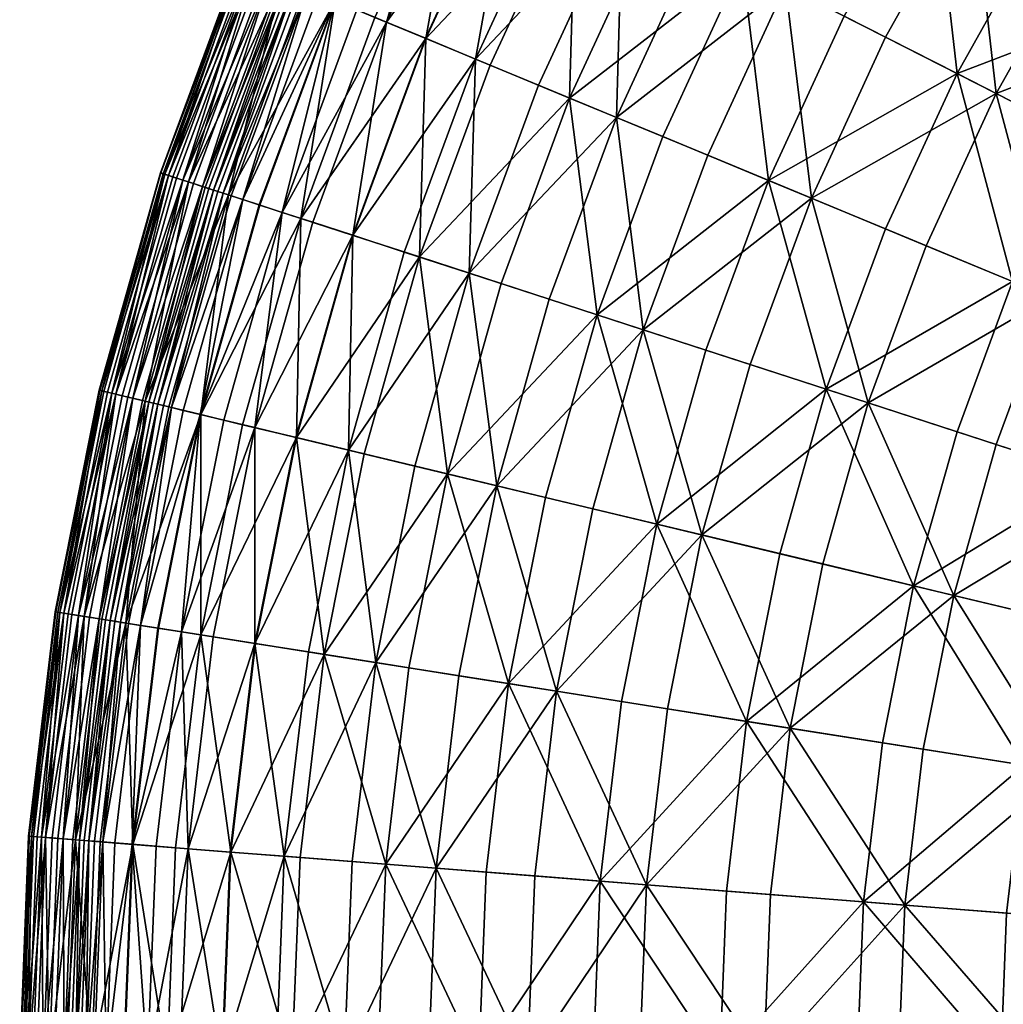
# Model space of a CAD drawing. Header units: centimetres. Extents: x -11.8 to 11.8, y -11.8 to 11.8.
# Tile 9 of 30: x -11.8 to -7.8, y 0.2 to 4.3. Entities that reach past the tile are written whole.
import ezdxf

# ---------------------------------------------------------------- set-up
doc = ezdxf.new("R2010")
doc.units = ezdxf.units.CM
doc.layers.get('0').update_dxf_attribs({"color": 252, "true_color": 0x949494})

msp = doc.modelspace()

# ---------------------------------------------------------------- meshes
at = {"color": 252, "true_color": 0x949494}
mesh = msp.add_polyface(dxfattribs=at)
corners = [(-9.3561, 4.7672, 4.8773), (-9.0473, 4.6098, 4.2258), (-8.6579, 5.3056, 4.2258), (-8.6847, 4.4251, 3.6151), (-8.3109, 5.0929, 3.6151), (-9.9871, 3.245, 4.8773), (-9.6574, 3.1379, 4.2258), (-9.3813, 3.8858, 4.2258), (-9.7015, 4.0184, 4.8773), (-9.2704, 3.0121, 3.6151), (-9.0053, 3.7301, 3.6151), (-8.5787, 3.5534, 3.0467), (-8.8312, 2.8694, 3.0467), (-9.9607, 4.1258, 5.5678), (-9.6061, 4.8946, 5.5678), (-9.8047, 4.9957, 6.275), (-10.1666, 4.2111, 6.275), (-8.8631, 4.516, 3.4499), (-9.2328, 4.7044, 4.0806), (-8.8354, 5.4144, 4.0806), (-8.5175, 2.7675, 2.3187), (-9.0131, 2.9285, 2.8617), (-8.7553, 3.6265, 2.8617), (-9.4608, 3.074, 3.4499), (-9.1903, 3.8067, 3.4499), (-8.4436, 4.3022, 2.8617), (-9.5736, 3.9655, 4.0806), (-9.8555, 3.2022, 4.0806), (-10.1916, 3.3114, 4.7512), (-9.5477, 4.8648, 4.7512), (-9.9001, 4.1007, 4.7512), (-8.3454, 2.7116, 2.5221), (-9.0289, 2.1677, 3.0467), (-9.4779, 2.2755, 3.6151), (-9.8736, 2.3705, 4.2258), (-9.6726, 2.3222, 3.4499), (-10.0761, 2.4191, 4.0806), (-9.2148, 2.2123, 2.8617), (-10.1646, 4.2103, 5.459), (-9.8028, 4.9948, 5.459)]
mesh.append_faces([[corners[k] for k in face] for face in [(0, 1, 2, 0), (3, 4, 2, 3), (5, 6, 7, 5), (7, 8, 5, 7), (9, 10, 7, 9), (7, 6, 9, 7), (3, 1, 7, 3), (7, 10, 3, 7), (0, 8, 7, 0), (7, 1, 0, 7), (3, 10, 11, 3), (9, 12, 11, 9), (11, 10, 9, 11), (5, 8, 13, 5), (0, 14, 13, 0), (13, 8, 0, 13), (15, 16, 13, 15), (13, 14, 15, 13), (17, 18, 19, 17), (20, 21, 22, 20), (23, 24, 22, 23), (22, 21, 23, 22), (17, 25, 22, 17), (22, 24, 17, 22), (26, 27, 28, 26), (29, 18, 26, 29), (26, 30, 29, 26), (17, 24, 26, 17), (26, 18, 17, 26), (23, 27, 26, 23), (26, 24, 23, 26), (31, 12, 32, 31), (9, 33, 32, 9), (32, 12, 9, 32), (34, 6, 5, 34), (9, 6, 34, 9), (23, 35, 36, 23), (36, 27, 23, 36), (23, 21, 37, 23), (29, 30, 38, 29), (38, 39, 29, 38)]], dxfattribs={"vtx2": -1, "vtx3": -1, "color": 252})
mesh = msp.add_polyface(dxfattribs=at)
corners = [(-11.2387, 3.6517, 10.1654), (-11.2062, 3.6411, 10.1882), (-10.8857, 4.509, 10.1882), (-10.9172, 4.522, 10.1654), (-11.1648, 3.6277, 10.1959), (-10.8456, 4.4923, 10.1959), (-10.4595, 5.3294, 10.1959), (-11.0837, 3.6013, 10.1659), (-10.7667, 4.4597, 10.1659), (-10.8036, 4.475, 10.1884), (-11.1216, 3.6136, 10.1884), (-11.2236, 3.6468, 9.6466), (-11.2462, 3.6541, 9.8953), (-10.9246, 4.5251, 9.8953), (-10.9026, 4.516, 9.6466), (-11.2572, 3.6577, 10.0464), (-10.9353, 4.5295, 10.0464), (-10.546, 5.3735, 10.0464), (-10.9333, 4.5287, 10.1272), (-11.2552, 3.657, 10.1272), (-10.5286, 5.3646, 10.1654), (-10.9768, 3.5666, 7.5866), (-11.073, 3.5978, 8.224), (-10.7563, 4.4554, 8.224), (-10.6629, 4.4167, 7.5866), (-11.1425, 3.6204, 8.7923), (-10.8238, 4.4833, 8.7923), (-10.8708, 4.5028, 9.2727), (-11.1908, 3.6361, 9.2727), (-10.5145, 5.3574, 9.6466), (-11.0579, 3.5929, 10.1282), (-10.7417, 4.4493, 10.1282), (-11.0389, 3.5868, 10.0489), (-10.7232, 4.4417, 10.0489), (-10.9987, 3.5737, 9.6586), (-10.6842, 4.4255, 9.6586), (-10.7059, 4.4345, 9.9012), (-11.021, 3.5809, 9.9012), (-10.5383, 4.3651, 6.8987), (-10.9665, 3.5632, 9.2944), (-10.6528, 4.4125, 9.2944), (-10.9189, 3.5478, 8.8264), (-10.6066, 4.3934, 8.8264), (-10.8506, 3.5256, 8.2722), (-10.5403, 4.3659, 8.2722)]
mesh.append_faces([[corners[k] for k in face] for face in [(0, 1, 2, 0), (2, 3, 0, 2), (4, 5, 2, 4), (2, 1, 4, 2), (2, 5, 6, 2), (7, 8, 9, 7), (9, 10, 7, 9), (4, 10, 9, 4), (9, 5, 4, 9), (11, 12, 13, 11), (13, 14, 11, 13), (15, 16, 13, 15), (13, 12, 15, 13), (13, 16, 17, 13), (0, 3, 18, 0), (18, 19, 0, 18), (18, 3, 20, 18), (15, 19, 18, 15), (18, 16, 15, 18), (21, 22, 23, 21), (23, 24, 21, 23), (25, 26, 23, 25), (23, 22, 25, 23), (11, 14, 27, 11), (27, 28, 11, 27), (27, 14, 29, 27), (25, 28, 27, 25), (27, 26, 25, 27), (7, 30, 31, 7), (31, 8, 7, 31), (32, 33, 31, 32), (31, 30, 32, 31), (34, 35, 36, 34), (36, 37, 34, 36), (32, 37, 36, 32), (36, 33, 32, 36), (21, 24, 38, 21), (34, 39, 40, 34), (41, 42, 40, 41), (40, 39, 41, 40), (41, 43, 44, 41)]], dxfattribs={"vtx2": -1, "vtx3": -1, "color": 252})
mesh = msp.add_polyface(dxfattribs=at)
corners = [(-10.7563, 3.4949, 7.6496), (-10.6307, 3.4541, 6.9764), (-10.3267, 4.2774, 6.9764), (-10.4487, 4.328, 7.6496), (-10.4659, 3.4006, 6.275), (-10.1666, 4.2111, 6.275), (-9.8047, 4.9957, 6.275), (-9.9591, 5.0744, 6.9764), (-10.0768, 5.1344, 7.6496), (-9.9607, 4.1258, 5.5678), (-10.2539, 3.3317, 5.5678), (-9.9871, 3.245, 4.8773), (-10.8036, 4.475, 10.1884), (-10.7667, 4.4597, 10.1659), (-10.3834, 5.2906, 10.1659), (-10.1916, 3.3114, 4.7512), (-9.9001, 4.1007, 4.7512), (-9.5736, 3.9655, 4.0806), (-10.7563, 4.4554, 8.224), (-10.8238, 4.4833, 8.7923), (-10.4385, 5.3187, 8.7923), (-10.2833, 5.2396, 7.5866), (-10.6629, 4.4167, 7.5866), (-10.3734, 5.2855, 8.224), (-10.7417, 4.4493, 10.1282), (-10.7232, 4.4417, 10.0489), (-10.3415, 5.2693, 10.0489), (-10.3593, 5.2783, 10.1282), (-10.7059, 4.4345, 9.9012), (-10.6842, 4.4255, 9.6586), (-10.3039, 5.2501, 9.6586), (-10.3248, 5.2607, 9.9012), (-10.1646, 4.2103, 5.459), (-10.6802, 3.4702, 6.1822), (-10.3748, 4.2973, 6.1822), (-10.4639, 3.3999, 5.459), (-10.0055, 5.098, 6.1822), (-9.8028, 4.9948, 5.459), (-10.5383, 4.3651, 6.8987), (-10.8485, 3.5249, 6.8987), (-10.9768, 3.5666, 7.5866), (-10.1632, 5.1784, 6.8987), (-10.6528, 4.4125, 9.2944), (-10.9987, 3.5737, 9.6586), (-10.6066, 4.3934, 8.8264), (-10.2291, 5.212, 8.8264), (-10.2736, 5.2347, 9.2944), (-10.5403, 4.3659, 8.2722), (-10.8506, 3.5256, 8.2722), (-10.1651, 5.1794, 8.2722), (-10.9189, 3.5478, 8.8264)]
mesh.append_faces([[corners[k] for k in face] for face in [(0, 1, 2, 0), (2, 3, 0, 2), (4, 5, 2, 4), (2, 1, 4, 2), (6, 7, 2, 6), (2, 5, 6, 2), (8, 3, 2, 8), (2, 7, 8, 2), (9, 10, 11, 9), (9, 5, 4, 9), (12, 13, 14, 12), (15, 16, 17, 15), (18, 19, 20, 18), (21, 22, 18, 21), (18, 23, 21, 18), (24, 25, 26, 24), (14, 13, 24, 14), (24, 27, 14, 24), (28, 29, 30, 28), (26, 25, 28, 26), (28, 31, 26, 28), (32, 16, 15, 32), (33, 34, 32, 33), (32, 35, 33, 32), (36, 37, 32, 36), (32, 34, 36, 32), (38, 39, 40, 38), (38, 22, 21, 38), (36, 34, 38, 36), (38, 41, 36, 38), (33, 39, 38, 33), (38, 34, 33, 38), (42, 29, 43, 42), (42, 44, 45, 42), (30, 29, 42, 30), (42, 46, 30, 42), (0, 3, 47, 0), (47, 48, 0, 47), (47, 3, 8, 47), (45, 44, 47, 45), (47, 49, 45, 47), (47, 44, 50, 47)]], dxfattribs={"vtx2": -1, "vtx3": -1, "color": 252})
mesh = msp.add_polyface(dxfattribs=at)
corners = [(-7.099, 5.1577, 2.5221), (-7.4816, 4.5847, 2.5221), (-7.0089, 4.2951, 2.043), (-7.8181, 3.9835, 2.5221), (-7.3242, 3.7319, 2.043), (-6.8025, 3.4661, 1.6161), (-8.3454, 2.7116, 2.5221), (-7.8181, 2.5403, 2.043), (-7.5945, 3.1457, 2.043), (-8.1067, 3.3579, 2.5221), (-7.2613, 2.3593, 1.6161), (-7.0536, 2.9217, 1.6161), (-7.9172, 4.8517, 3.0467), (-8.6847, 4.4251, 3.6151), (-8.2733, 4.2155, 3.0467), (-8.3109, 5.0929, 3.6151), (-8.5787, 3.5534, 3.0467), (-8.8312, 2.8694, 3.0467), (-7.9794, 4.0657, 2.3187), (-8.4436, 4.3022, 2.8617), (-8.0802, 4.9516, 2.8617), (-7.6359, 4.6793, 2.3187), (-8.8631, 4.516, 3.4499), (-8.4816, 5.1976, 3.4499), (-8.7553, 3.6265, 2.8617), (-8.2739, 3.4271, 2.3187), (-8.5175, 2.7675, 2.3187), (-7.1536, 4.3837, 1.8236), (-7.2454, 5.2641, 2.3187), (-6.9493, 3.5408, 1.3845), (-7.4754, 3.8089, 1.8236), (-7.4179, 2.4102, 1.3845), (-7.2058, 2.9847, 1.3845), (-6.6557, 2.7569, 1.0093), (-7.7513, 3.2107, 1.8236), (-7.9795, 2.5927, 1.8236)]
mesh.append_faces([[corners[k] for k in face] for face in [(0, 1, 2, 0), (3, 4, 2, 3), (2, 1, 3, 2), (2, 4, 5, 2), (6, 7, 8, 6), (8, 9, 6, 8), (10, 11, 8, 10), (8, 7, 10, 8), (5, 4, 8, 5), (8, 11, 5, 8), (3, 9, 8, 3), (8, 4, 3, 8), (12, 1, 0, 12), (13, 14, 12, 13), (12, 15, 13, 12), (3, 1, 12, 3), (12, 14, 3, 12), (6, 9, 16, 6), (16, 17, 6, 16), (3, 14, 16, 3), (16, 9, 3, 16), (16, 14, 13, 16), (18, 19, 20, 18), (20, 21, 18, 20), (22, 23, 20, 22), (20, 19, 22, 20), (24, 25, 26, 24), (18, 25, 24, 18), (24, 19, 18, 24), (27, 21, 28, 27), (29, 30, 27, 29), (18, 21, 27, 18), (27, 30, 18, 27), (31, 32, 33, 31), (26, 25, 34, 26), (34, 35, 26, 34), (18, 30, 34, 18), (34, 25, 18, 34), (29, 32, 34, 29), (34, 30, 29, 34), (31, 35, 34, 31), (34, 32, 31, 34)]], dxfattribs={"vtx2": -1, "vtx3": -1, "color": 252})
mesh = msp.add_polyface(dxfattribs=at)
corners = [(-10.4659, 3.4006, 6.275), (-10.2539, 3.3317, 5.5678), (-9.9607, 4.1258, 5.5678), (-9.9871, 3.245, 4.8773), (-10.2106, 2.4514, 4.8773), (-9.8736, 2.3705, 4.2258), (-10.4835, 2.5169, 5.5678), (-10.7001, 2.5689, 6.275), (-10.8685, 1.7214, 6.275), (-10.7563, 3.4949, 7.6496), (-10.9971, 2.6402, 7.6496), (-10.8687, 2.6094, 6.9764), (-10.6307, 3.4541, 6.9764), (-11.1702, 1.7692, 7.6496), (-11.0837, 3.6013, 10.1659), (-11.1216, 3.6136, 10.1884), (-11.3706, 2.7299, 10.1884), (-10.1916, 3.3114, 4.7512), (-9.8555, 3.2022, 4.0806), (-10.0761, 2.4191, 4.0806), (-10.4197, 2.5016, 4.7512), (-10.9768, 3.5666, 7.5866), (-11.2225, 2.6943, 7.5866), (-11.3208, 2.7179, 8.224), (-11.1425, 3.6204, 8.7923), (-11.073, 3.5978, 8.224), (-10.9987, 3.5737, 9.6586), (-11.021, 3.5809, 9.9012), (-11.2677, 2.7052, 9.9012), (-11.0389, 3.5868, 10.0489), (-11.286, 2.7096, 10.0489), (-11.0579, 3.5929, 10.1282), (-11.3055, 2.7142, 10.1282), (-10.4639, 3.3999, 5.459), (-10.1646, 4.2103, 5.459), (-10.8485, 3.5249, 6.8987), (-11.0914, 2.6628, 6.8987), (-10.6802, 3.4702, 6.1822), (-10.9193, 2.6215, 6.1822), (-11.0911, 1.7567, 6.1822), (-10.6981, 2.5684, 5.459), (-10.5837, 1.6763, 4.7512), (-10.8506, 3.5256, 8.2722), (-11.0935, 2.6633, 8.2722), (-10.9189, 3.5478, 8.8264), (-11.1633, 2.6801, 8.8264), (-11.339, 1.7959, 8.8264), (-11.2449, 2.6997, 9.6586), (-11.2119, 2.6918, 9.2944), (-10.9665, 3.5632, 9.2944)]
mesh.append_faces([[corners[k] for k in face] for face in [(0, 1, 2, 0), (3, 4, 5, 3), (3, 1, 6, 3), (6, 4, 3, 6), (0, 7, 6, 0), (6, 1, 0, 6), (6, 7, 8, 6), (9, 10, 11, 9), (11, 12, 9, 11), (11, 10, 13, 11), (0, 12, 11, 0), (11, 7, 0, 11), (14, 15, 16, 14), (17, 18, 19, 17), (19, 20, 17, 19), (21, 22, 23, 21), (24, 25, 23, 24), (26, 27, 28, 26), (29, 30, 28, 29), (28, 27, 29, 28), (29, 31, 32, 29), (17, 33, 34, 17), (21, 35, 36, 21), (36, 22, 21, 36), (37, 38, 36, 37), (36, 35, 37, 36), (36, 38, 39, 36), (17, 20, 40, 17), (40, 33, 17, 40), (40, 20, 41, 40), (37, 33, 40, 37), (40, 38, 37, 40), (9, 42, 43, 9), (43, 10, 9, 43), (44, 45, 43, 44), (43, 42, 44, 43), (43, 45, 46, 43), (26, 47, 48, 26), (48, 49, 26, 48), (44, 49, 48, 44), (48, 45, 44, 48)]], dxfattribs={"vtx2": -1, "vtx3": -1, "color": 252})
mesh = msp.add_polyface(dxfattribs=at)
corners = [(-11.3706, 2.7299, 10.1884), (-11.3318, 2.7206, 10.1659), (-11.0837, 3.6013, 10.1659), (-11.1648, 3.6277, 10.1959), (-11.4148, 2.7405, 10.1959), (-11.1216, 3.6136, 10.1884), (-11.5944, 1.8364, 10.1959), (-11.2387, 3.6517, 10.1654), (-11.4902, 2.7586, 10.1654), (-11.457, 2.7506, 10.1882), (-11.2062, 3.6411, 10.1882), (-11.6711, 1.8485, 10.1654), (-11.6374, 1.8432, 10.1882), (-11.2552, 3.657, 10.1272), (-11.5071, 2.7626, 10.1272), (-11.2572, 3.6577, 10.0464), (-11.5092, 2.7631, 10.0464), (-11.6903, 1.8516, 10.0464), (-11.6882, 1.8512, 10.1272), (-11.2236, 3.6468, 9.6466), (-11.4748, 2.7549, 9.6466), (-11.4979, 2.7604, 9.8953), (-11.2462, 3.6541, 9.8953), (-11.6554, 1.846, 9.6466), (-11.6789, 1.8498, 9.8953), (-11.1908, 3.6361, 9.2727), (-11.4413, 2.7469, 9.2727), (-11.1425, 3.6204, 8.7923), (-11.3919, 2.735, 8.7923), (-11.5712, 1.8327, 8.7923), (-11.6214, 1.8407, 9.2727), (-11.3208, 2.7179, 8.224), (-11.073, 3.5978, 8.224), (-10.9768, 3.5666, 7.5866), (-11.2225, 2.6943, 7.5866), (-11.3992, 1.8055, 7.5866), (-11.2677, 2.7052, 9.9012), (-11.2449, 2.6997, 9.6586), (-10.9987, 3.5737, 9.6586), (-11.286, 2.7096, 10.0489), (-11.4637, 1.8157, 10.0489), (-11.3055, 2.7142, 10.1282), (-11.0579, 3.5929, 10.1282), (-11.5101, 1.823, 10.1659), (-11.0389, 3.5868, 10.0489), (-11.2119, 2.6918, 9.2944), (-11.4219, 1.8091, 9.6586)]
mesh.append_faces([[corners[k] for k in face] for face in [(0, 1, 2, 0), (3, 4, 0, 3), (0, 5, 3, 0), (0, 4, 6, 0), (7, 8, 9, 7), (9, 10, 7, 9), (9, 8, 11, 9), (9, 12, 6, 9), (3, 10, 9, 3), (9, 4, 3, 9), (7, 13, 14, 7), (14, 8, 7, 14), (15, 16, 14, 15), (14, 13, 15, 14), (14, 16, 17, 14), (11, 8, 14, 11), (14, 18, 11, 14), (19, 20, 21, 19), (21, 22, 19, 21), (21, 20, 23, 21), (17, 16, 21, 17), (21, 24, 17, 21), (15, 22, 21, 15), (21, 16, 15, 21), (19, 25, 26, 19), (26, 20, 19, 26), (27, 28, 26, 27), (26, 25, 27, 26), (26, 28, 29, 26), (23, 20, 26, 23), (26, 30, 23, 26), (31, 32, 33, 31), (31, 34, 35, 31), (31, 28, 27, 31), (36, 37, 38, 36), (36, 39, 40, 36), (2, 1, 41, 2), (41, 42, 2, 41), (41, 1, 43, 41), (41, 39, 44, 41), (45, 37, 46, 45)]], dxfattribs={"vtx2": -1, "vtx3": -1, "color": 252})
mesh = msp.add_polyface(dxfattribs=at)
corners = [(-8.6665, 1.3726, 2.5221), (-8.7476, 0.6884, 2.5221), (-8.1949, 0.6449, 2.043), (-9.0289, 2.1677, 3.0467), (-8.5322, 2.0484, 2.5221), (-8.3454, 2.7116, 2.5221), (-9.6271, 1.5248, 3.6151), (-9.171, 1.4525, 3.0467), (-9.4779, 2.2755, 3.6151), (-9.8736, 2.3705, 4.2258), (-10.029, 1.5884, 4.2258), (-9.2704, 3.0121, 3.6151), (-9.7475, 0, 3.6151), (-9.7172, 0.7647, 3.6151), (-10.1229, 0.7967, 4.2258), (-8.7748, 0, 2.5221), (-9.2569, 0.7285, 3.0467), (-9.2857, 0, 3.0467), (-10.0761, 2.4191, 4.0806), (-9.6726, 2.3222, 3.4499), (-9.8249, 1.5561, 3.4499), (-8.5175, 2.7675, 2.3187), (-8.7082, 2.0907, 2.3187), (-9.2148, 2.2123, 2.8617), (-9.0131, 2.9285, 2.8617), (-8.8452, 1.4009, 2.3187), (-9.3599, 1.4825, 2.8617), (-9.4608, 3.074, 3.4499), (-8.9558, 0, 2.3187), (-9.4769, 0, 2.8617), (-9.4475, 0.7435, 2.8617), (-8.928, 0.7026, 2.3187), (-9.9477, 0, 3.4499), (-9.9168, 0.7804, 3.4499), (-8.1581, 1.9586, 1.8236), (-8.3641, 0.6582, 1.8236), (-8.3901, 0, 1.8236), (-8.2865, 1.3125, 1.8236)]
mesh.append_faces([[corners[k] for k in face] for face in [(0, 1, 2, 0), (3, 4, 5, 3), (6, 7, 3, 6), (3, 8, 6, 3), (0, 4, 3, 0), (3, 7, 0, 3), (6, 8, 9, 6), (9, 10, 6, 9), (9, 8, 11, 9), (12, 13, 14, 12), (6, 10, 14, 6), (14, 13, 6, 14), (15, 1, 16, 15), (16, 17, 15, 16), (0, 7, 16, 0), (16, 1, 0, 16), (6, 13, 16, 6), (16, 7, 6, 16), (12, 17, 16, 12), (16, 13, 12, 16), (18, 19, 20, 18), (21, 22, 23, 21), (23, 24, 21, 23), (25, 26, 23, 25), (23, 22, 25, 23), (20, 19, 23, 20), (23, 26, 20, 23), (23, 19, 27, 23), (28, 29, 30, 28), (30, 31, 28, 30), (32, 33, 30, 32), (30, 29, 32, 30), (20, 26, 30, 20), (30, 33, 20, 30), (25, 31, 30, 25), (30, 26, 25, 30), (25, 22, 34, 25), (28, 31, 35, 28), (35, 36, 28, 35), (25, 37, 35, 25), (35, 31, 25, 35)]], dxfattribs={"vtx2": -1, "vtx3": -1, "color": 252})
mesh = msp.add_polyface(dxfattribs=at)
corners = [(-11.5944, 1.8364, 10.1959), (-11.5496, 1.8293, 10.1884), (-11.3706, 2.7299, 10.1884), (-11.5101, 1.823, 10.1659), (-11.3318, 2.7206, 10.1659), (-11.6711, 1.8485, 10.1654), (-11.6374, 1.8432, 10.1882), (-11.457, 2.7506, 10.1882), (-11.4148, 2.7405, 10.1959), (-11.7463, 0.9244, 10.1882), (-11.7803, 0.9271, 10.1654), (-11.6577, 0.9174, 10.1884), (-11.7029, 0.921, 10.1959), (-11.6903, 1.8516, 10.0464), (-11.6882, 1.8512, 10.1272), (-11.5071, 2.7626, 10.1272), (-11.6554, 1.846, 9.6466), (-11.6789, 1.8498, 9.8953), (-11.4979, 2.7604, 9.8953), (-11.7882, 0.9277, 9.8953), (-11.7645, 0.9258, 9.6466), (-11.7976, 0.9285, 10.1272), (-11.7997, 0.9286, 10.0464), (-11.5712, 1.8327, 8.7923), (-11.6214, 1.8407, 9.2727), (-11.4413, 2.7469, 9.2727), (-11.3992, 1.8055, 7.5866), (-11.499, 1.8213, 8.224), (-11.3208, 2.7179, 8.224), (-11.3919, 2.735, 8.7923), (-11.6066, 0.9134, 8.224), (-11.5059, 0.9055, 7.5866), (-11.7302, 0.9231, 9.2727), (-11.6795, 0.9192, 8.7923), (-11.4637, 1.8157, 10.0489), (-11.4451, 1.8127, 9.9012), (-11.2677, 2.7052, 9.9012), (-11.4834, 1.8188, 10.1282), (-11.3055, 2.7142, 10.1282), (-11.5909, 0.9122, 10.1282), (-11.6179, 0.9143, 10.1659), (-11.4219, 1.8091, 9.6586), (-11.5522, 0.9091, 9.9012), (-11.5709, 0.9106, 10.0489), (-11.339, 1.7959, 8.8264), (-11.3884, 1.8037, 9.2944), (-11.495, 0.9046, 9.2944), (-11.5288, 0.9073, 9.6586)]
mesh.append_faces([[corners[k] for k in face] for face in [(0, 1, 2, 0), (3, 4, 2, 3), (2, 1, 3, 2), (5, 6, 7, 5), (0, 8, 7, 0), (0, 6, 9, 0), (5, 10, 9, 5), (9, 6, 5, 9), (3, 1, 11, 3), (0, 12, 11, 0), (11, 1, 0, 11), (13, 14, 15, 13), (16, 17, 18, 16), (13, 17, 19, 13), (16, 20, 19, 16), (19, 17, 16, 19), (5, 14, 21, 5), (13, 22, 21, 13), (21, 14, 13, 21), (23, 24, 25, 23), (26, 27, 28, 26), (23, 29, 28, 23), (28, 27, 23, 28), (23, 27, 30, 23), (26, 31, 30, 26), (30, 27, 26, 30), (16, 24, 32, 16), (23, 33, 32, 23), (32, 24, 23, 32), (34, 35, 36, 34), (3, 37, 38, 3), (38, 37, 34, 38), (34, 37, 39, 34), (3, 40, 39, 3), (39, 37, 3, 39), (41, 35, 42, 41), (34, 43, 42, 34), (42, 35, 34, 42), (44, 45, 46, 44), (41, 47, 46, 41), (46, 45, 41, 46)]], dxfattribs={"vtx2": -1, "vtx3": -1, "color": 252})
mesh = msp.add_polyface(dxfattribs=at)
corners = [(-7.2613, 2.3593, 1.6161), (-7.4238, 1.7823, 1.6161), (-6.8364, 1.6413, 1.2479), (-7.5407, 1.1943, 1.6161), (-6.944, 1.0998, 1.2479), (-8.3454, 2.7116, 2.5221), (-8.5322, 2.0484, 2.5221), (-7.9931, 1.919, 2.043), (-7.8181, 2.5403, 2.043), (-8.6665, 1.3726, 2.5221), (-8.1189, 1.2859, 2.043), (-8.7748, 0, 2.5221), (-8.2204, 0, 2.043), (-8.1949, 0.6449, 2.043), (-8.7476, 0.6884, 2.5221), (-7.635, 0, 1.6161), (-7.6112, 0.599, 1.6161), (-7.009, 0.5516, 1.2479), (-7.0308, 0, 1.2479), (-8.5175, 2.7675, 2.3187), (-7.9795, 2.5927, 1.8236), (-8.1581, 1.9586, 1.8236), (-8.7082, 2.0907, 2.3187), (-7.4179, 2.4102, 1.3845), (-7.584, 1.8208, 1.3845), (-7.7033, 1.2201, 1.3845), (-8.2865, 1.3125, 1.8236), (-8.8452, 1.4009, 2.3187), (-7.0051, 1.6818, 1.0093), (-7.1153, 1.127, 1.0093), (-6.8517, 2.2262, 1.0093), (-7.7997, 0, 1.3845), (-7.7754, 0.6119, 1.3845), (-7.1819, 0.5652, 1.0093), (-7.2043, 0, 1.0093), (-8.3641, 0.6582, 1.8236), (-8.3901, 0, 1.8236)]
mesh.append_faces([[corners[k] for k in face] for face in [(0, 1, 2, 0), (3, 4, 2, 3), (2, 1, 3, 2), (5, 6, 7, 5), (7, 8, 5, 7), (9, 10, 7, 9), (7, 6, 9, 7), (3, 1, 7, 3), (7, 10, 3, 7), (0, 8, 7, 0), (7, 1, 0, 7), (11, 12, 13, 11), (13, 14, 11, 13), (15, 16, 13, 15), (13, 12, 15, 13), (3, 10, 13, 3), (13, 16, 3, 13), (13, 10, 9, 13), (3, 16, 17, 3), (17, 4, 3, 17), (15, 18, 17, 15), (17, 16, 15, 17), (19, 20, 21, 19), (21, 22, 19, 21), (23, 24, 21, 23), (21, 20, 23, 21), (25, 26, 21, 25), (21, 24, 25, 21), (21, 26, 27, 21), (25, 24, 28, 25), (28, 29, 25, 28), (23, 30, 28, 23), (28, 24, 23, 28), (31, 32, 33, 31), (33, 34, 31, 33), (25, 29, 33, 25), (33, 32, 25, 33), (25, 32, 35, 25), (35, 26, 25, 35), (31, 36, 35, 31), (35, 32, 31, 35)]], dxfattribs={"vtx2": -1, "vtx3": -1, "color": 252})
mesh = msp.add_polyface(dxfattribs=at)
corners = [(-10.3713, 1.6427, 4.8773), (-10.029, 1.5884, 4.2258), (-9.8736, 2.3705, 4.2258), (-10.2106, 2.4514, 4.8773), (-10.8685, 1.7214, 6.275), (-10.6485, 1.6865, 5.5678), (-10.4835, 2.5169, 5.5678), (-11.1702, 1.7692, 7.6496), (-11.0397, 1.7485, 6.9764), (-10.8687, 2.6094, 6.9764), (-10.7001, 2.5689, 6.275), (-11.1431, 0.8769, 6.9764), (-11.2748, 0.8873, 7.6496), (-10.7481, 0.8459, 5.5678), (-10.9703, 0.8633, 6.275), (-9.8249, 1.5561, 3.4499), (-10.2347, 1.621, 4.0806), (-10.0761, 2.4191, 4.0806), (-10.5837, 1.6763, 4.7512), (-10.4197, 2.5016, 4.7512), (-10.3305, 0.813, 4.0806), (-11.4219, 1.8091, 9.6586), (-11.2449, 2.6997, 9.6586), (-11.2677, 2.7052, 9.9012), (-11.4451, 1.8127, 9.9012), (-11.4637, 1.8157, 10.0489), (-11.286, 2.7096, 10.0489), (-11.3055, 2.7142, 10.1282), (-11.0911, 1.7567, 6.1822), (-11.266, 1.7844, 6.8987), (-11.0914, 2.6628, 6.8987), (-11.3992, 1.8055, 7.5866), (-11.2225, 2.6943, 7.5866), (-10.8665, 1.7211, 5.459), (-10.6981, 2.5684, 5.459), (-10.9193, 2.6215, 6.1822), (-10.9682, 0.8632, 5.459), (-10.6828, 0.8407, 4.7512), (-11.3714, 0.8949, 6.8987), (-11.1949, 0.881, 6.1822), (-11.339, 1.7959, 8.8264), (-11.2681, 1.7847, 8.2722), (-11.0935, 2.6633, 8.2722), (-10.9971, 2.6402, 7.6496), (-11.3884, 1.8037, 9.2944), (-11.2119, 2.6918, 9.2944), (-11.1633, 2.6801, 8.8264), (-11.3736, 0.8951, 8.2722), (-11.4451, 0.9007, 8.8264)]
mesh.append_faces([[corners[k] for k in face] for face in [(0, 1, 2, 0), (2, 3, 0, 2), (4, 5, 6, 4), (0, 3, 6, 0), (6, 5, 0, 6), (7, 8, 9, 7), (4, 10, 9, 4), (9, 8, 4, 9), (4, 8, 11, 4), (7, 12, 11, 7), (11, 8, 7, 11), (0, 5, 13, 0), (4, 14, 13, 4), (13, 5, 4, 13), (15, 16, 17, 15), (18, 19, 17, 18), (17, 16, 18, 17), (18, 16, 20, 18), (21, 22, 23, 21), (23, 24, 21, 23), (25, 26, 27, 25), (28, 29, 30, 28), (31, 32, 30, 31), (30, 29, 31, 30), (18, 33, 34, 18), (28, 35, 34, 28), (34, 33, 28, 34), (28, 33, 36, 28), (18, 37, 36, 18), (36, 33, 18, 36), (31, 29, 38, 31), (28, 39, 38, 28), (38, 29, 28, 38), (40, 41, 42, 40), (7, 43, 42, 7), (42, 41, 7, 42), (21, 44, 45, 21), (40, 46, 45, 40), (45, 44, 40, 45), (7, 41, 47, 7), (40, 48, 47, 40), (47, 41, 40, 47)]], dxfattribs={"vtx2": -1, "vtx3": -1, "color": 252})
mesh = msp.add_polyface(dxfattribs=at)
corners = [(-11.817, 0, 10.1654), (-11.7829, 0, 10.1882), (-11.7463, 0.9244, 10.1882), (-11.7803, 0.9271, 10.1654), (-11.7394, 0, 10.1959), (-11.7029, 0.921, 10.1959), (-11.5944, 1.8364, 10.1959), (-11.6541, 0, 10.1659), (-11.6179, 0.9143, 10.1659), (-11.6577, 0.9174, 10.1884), (-11.694, 0, 10.1884), (-11.5101, 1.823, 10.1659), (-11.8012, 0, 9.6466), (-11.8249, 0, 9.8953), (-11.7882, 0.9277, 9.8953), (-11.7645, 0.9258, 9.6466), (-11.8365, 0, 10.0464), (-11.7997, 0.9286, 10.0464), (-11.6903, 1.8516, 10.0464), (-11.7976, 0.9285, 10.1272), (-11.8344, 0, 10.1272), (-11.6711, 1.8485, 10.1654), (-11.5417, 0, 7.5866), (-11.6428, 0, 8.224), (-11.6066, 0.9134, 8.224), (-11.5059, 0.9055, 7.5866), (-11.7159, 0, 8.7923), (-11.6795, 0.9192, 8.7923), (-11.5712, 1.8327, 8.7923), (-11.7302, 0.9231, 9.2727), (-11.7667, 0, 9.2727), (-11.6554, 1.846, 9.6466), (-11.627, 0, 10.1282), (-11.5909, 0.9122, 10.1282), (-11.607, 0, 10.0489), (-11.5709, 0.9106, 10.0489), (-11.4637, 1.8157, 10.0489), (-11.5648, 0, 9.6586), (-11.5288, 0.9073, 9.6586), (-11.5522, 0.9091, 9.9012), (-11.5882, 0, 9.9012), (-11.5308, 0, 9.2944), (-11.495, 0.9046, 9.2944)]
mesh.append_faces([[corners[k] for k in face] for face in [(0, 1, 2, 0), (2, 3, 0, 2), (4, 5, 2, 4), (2, 1, 4, 2), (2, 5, 6, 2), (7, 8, 9, 7), (9, 10, 7, 9), (9, 8, 11, 9), (4, 10, 9, 4), (9, 5, 4, 9), (12, 13, 14, 12), (14, 15, 12, 14), (16, 17, 14, 16), (14, 13, 16, 14), (14, 17, 18, 14), (0, 3, 19, 0), (19, 20, 0, 19), (19, 3, 21, 19), (16, 20, 19, 16), (19, 17, 16, 19), (22, 23, 24, 22), (24, 25, 22, 24), (26, 27, 24, 26), (24, 23, 26, 24), (24, 27, 28, 24), (12, 15, 29, 12), (29, 30, 12, 29), (29, 15, 31, 29), (26, 30, 29, 26), (29, 27, 26, 29), (7, 32, 33, 7), (33, 8, 7, 33), (34, 35, 33, 34), (33, 32, 34, 33), (33, 35, 36, 33), (37, 38, 39, 37), (39, 40, 37, 39), (34, 40, 39, 34), (39, 35, 34, 39), (37, 41, 42, 37), (42, 38, 37, 42)]], dxfattribs={"vtx2": -1, "vtx3": -1, "color": 252})
mesh = msp.add_polyface(dxfattribs=at)
corners = [(-10.501, 0, 4.8773), (-10.1544, 0, 4.2258), (-10.1229, 0.7967, 4.2258), (-10.4684, 0.8238, 4.8773), (-9.7475, 0, 3.6151), (-10.3713, 1.6427, 4.8773), (-10.029, 1.5884, 4.2258), (-11.3099, 0, 7.6496), (-11.1778, 0, 6.9764), (-11.1431, 0.8769, 6.9764), (-11.2748, 0.8873, 7.6496), (-11.0045, 0, 6.275), (-10.9703, 0.8633, 6.275), (-10.8685, 1.7214, 6.275), (-10.7481, 0.8459, 5.5678), (-10.7816, 0, 5.5678), (-10.7161, 0, 4.7512), (-10.6828, 0.8407, 4.7512), (-10.3305, 0.813, 4.0806), (-10.3627, 0, 4.0806), (-10.5837, 1.6763, 4.7512), (-9.8249, 1.5561, 3.4499), (-9.9168, 0.7804, 3.4499), (-10.2347, 1.621, 4.0806), (-9.9477, 0, 3.4499), (-11.5522, 0.9091, 9.9012), (-11.5288, 0.9073, 9.6586), (-11.4219, 1.8091, 9.6586), (-11.0024, 0, 5.459), (-10.9682, 0.8632, 5.459), (-11.2298, 0, 6.1822), (-11.1949, 0.881, 6.1822), (-11.0911, 1.7567, 6.1822), (-11.5417, 0, 7.5866), (-11.5059, 0.9055, 7.5866), (-11.3714, 0.8949, 6.8987), (-11.4068, 0, 6.8987), (-11.3992, 1.8055, 7.5866), (-11.4808, 0, 8.8264), (-11.4451, 0.9007, 8.8264), (-11.495, 0.9046, 9.2944), (-11.5308, 0, 9.2944), (-11.339, 1.7959, 8.8264), (-11.3736, 0.8951, 8.2722), (-11.409, 0, 8.2722), (-11.1702, 1.7692, 7.6496)]
mesh.append_faces([[corners[k] for k in face] for face in [(0, 1, 2, 0), (2, 3, 0, 2), (2, 1, 4, 2), (5, 3, 2, 5), (2, 6, 5, 2), (7, 8, 9, 7), (9, 10, 7, 9), (11, 12, 9, 11), (9, 8, 11, 9), (9, 12, 13, 9), (0, 3, 14, 0), (14, 15, 0, 14), (14, 3, 5, 14), (11, 15, 14, 11), (14, 12, 11, 14), (16, 17, 18, 16), (18, 19, 16, 18), (18, 17, 20, 18), (21, 22, 18, 21), (18, 23, 21, 18), (24, 19, 18, 24), (18, 22, 24, 18), (25, 26, 27, 25), (16, 28, 29, 16), (29, 17, 16, 29), (30, 31, 29, 30), (29, 28, 30, 29), (29, 31, 32, 29), (33, 34, 35, 33), (35, 36, 33, 35), (35, 34, 37, 35), (30, 36, 35, 30), (35, 31, 30, 35), (38, 39, 40, 38), (40, 41, 38, 40), (40, 39, 42, 40), (7, 10, 43, 7), (43, 44, 7, 43), (43, 10, 45, 43), (38, 44, 43, 38), (43, 39, 38, 43)]], dxfattribs={"vtx2": -1, "vtx3": -1, "color": 252})

doc.saveas('drawing.dxf')
